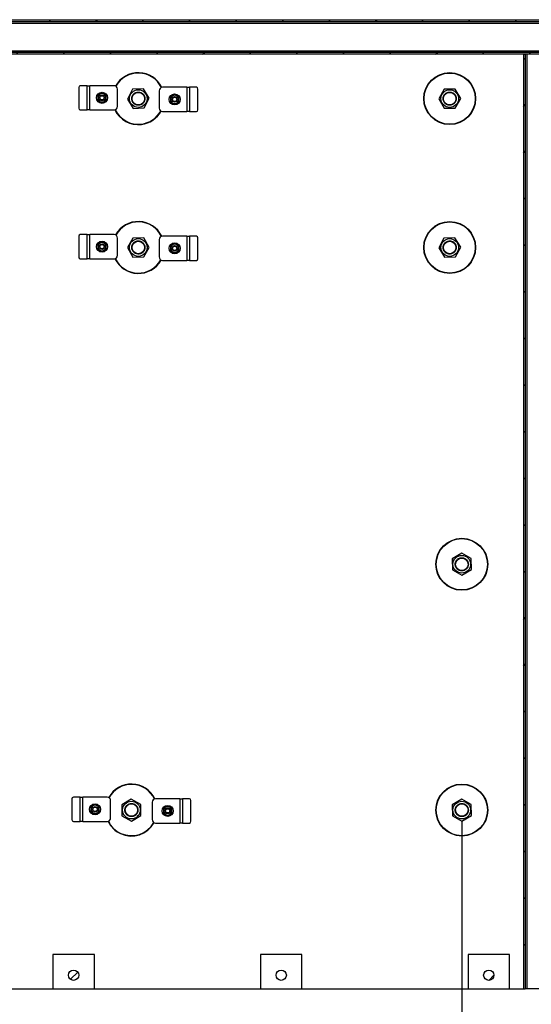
# Model space of a CAD drawing. Header units: millimetres. Extents: x 0 to 841, y 0 to 594.
# Tile 19 of 190: x 371 to 420, y 54 to 149. Entities that reach past the tile are written whole.
import ezdxf

# ---------------------------------------------------------------- set-up
doc = ezdxf.new("R2010")
doc.units = ezdxf.units.MM
doc.layers.add('COTES', color=1, linetype='Continuous')
doc.layers.add('TRAIT-FINS', color=9, linetype='Continuous')
doc.layers.add('TRAIT-FORT', color=4, linetype='Continuous', lineweight=25)
doc.styles.add('SLDTEXTSTYLE0', font='TXT', dxfattribs={"width": 0.75})
doc.dimstyles.new('SLDDIMSTYLE0', dxfattribs={"dimtxt": 3, "dimasz": 2, "dimexe": 0, "dimexo": 0.0625, "dimgap": 0.75, "dimtad": 1, "dimdec": 0, "dimlfac": 30, "dimrnd": 1e-09, "dimzin": 12, "dimdsep": 46, "dimtxsty": 'SLDTEXTSTYLE0', "dimsah": 1, "dimcen": 0.09, "dimadec": 0, "dimazin": 3, "dimtfac": 1, "dimtdec": 0, "dimtofl": 0, "dimtmove": 0, "dimatfit": 3, "dimfxl": 1, "dimfrac": 2, "dimtolj": 1, "dimtzin": 12, "dimarcsym": 0})

# ---------------------------------------------------------------- blocks, each defined once
blk = doc.blocks.new('_D_40')
at = {"layer": 'COTES', "color": 1, "transparency": 16777216}
for p, q in [((342.408, 72.034), (342.408, 44.83)), ((413.241, 72.034), (413.241, 44.83)), ((413.241, 45.83), (342.408, 45.83))]:
    blk.add_line(p, q, dxfattribs=at)
for points in [[(342.408, 45.83), (344.408, 45.33), (344.408, 46.33)], [(413.241, 45.83), (411.241, 46.33), (411.241, 45.33)]]:
    blk.add_solid(points, dxfattribs=at)
at = {"layer": 'COTES', "color": 1, "transparency": 16777216, "insert": (373.391, 49.698), "char_height": 3, "attachment_point": 1, "style": 'SLDTEXTSTYLE0'}
blk.add_mtext('2125', dxfattribs=at)
blk = doc.blocks.new('_D_41')
at = {"layer": 'COTES', "color": 1, "transparency": 16777216}
for p, q in [((507.741, 97.034), (507.741, 44.83)), ((413.241, 72.034), (413.241, 44.83)), ((507.741, 45.83), (413.241, 45.83))]:
    blk.add_line(p, q, dxfattribs=at)
for points in [[(413.241, 45.83), (415.241, 45.33), (415.241, 46.33)], [(507.741, 45.83), (505.741, 46.33), (505.741, 45.33)]]:
    blk.add_solid(points, dxfattribs=at)
at = {"layer": 'COTES', "color": 1, "transparency": 16777216, "insert": (456.058, 49.698), "char_height": 3, "attachment_point": 1, "style": 'SLDTEXTSTYLE0'}
blk.add_mtext('2835', dxfattribs=at)

msp = doc.modelspace()

# ---------------------------------------------------------------- hatches: boundary and pattern name
at = {"layer": 'TRAIT-FINS'}
h = msp.add_hatch(dxfattribs=at)
h.set_pattern_fill('ANSI31', color=9, style=0)
h.paths.add_polyline_path([(535.841, 149.134), (329.547, 149.134), (329.547, 148.968), (535.841, 148.968)], flags=0)
h = msp.add_hatch(dxfattribs=at)
h.set_pattern_fill('ANSI31', color=9, style=0)
h.paths.add_polyline_path([(535.841, 145.968), (329.547, 145.968), (329.547, 145.801), (535.841, 145.801)], flags=0)
h = msp.add_hatch(dxfattribs=at)
h.set_pattern_fill('ANSI31', color=9, style=0)
h.paths.add_polyline_path([(419.341, 145.801), (419.174, 145.801), (419.174, 55.83), (419.341, 55.83)], flags=0)
h = msp.add_hatch(dxfattribs=at)
h.set_pattern_fill('ANSI32', color=9, style=0)
edge = h.paths.add_edge_path(flags=0)
edge.add_arc((382.074, 141.534), 0.6, 0, 360)
h = msp.add_hatch(dxfattribs=at)
h.set_pattern_fill('ANSI32', color=9, style=0)
edge = h.paths.add_edge_path(flags=0)
edge.add_arc((412.074, 141.534), 0.6, 0, 360)
h = msp.add_hatch(dxfattribs=at)
h.set_pattern_fill('ANSI32', color=9, style=0)
edge = h.paths.add_edge_path(flags=0)
edge.add_arc((382.074, 127.201), 0.6, 0, 360)
h = msp.add_hatch(dxfattribs=at)
h.set_pattern_fill('ANSI32', color=9, style=0)
edge = h.paths.add_edge_path(flags=0)
edge.add_arc((412.074, 127.201), 0.6, 0, 360)
h = msp.add_hatch(dxfattribs=at)
h.set_pattern_fill('ANSI32', color=9, style=0)
edge = h.paths.add_edge_path(flags=0)
edge.add_arc((413.241, 96.701), 0.6, 0, 360)
h = msp.add_hatch(dxfattribs=at)
h.set_pattern_fill('ANSI32', color=9, style=0)
edge = h.paths.add_edge_path(flags=0)
edge.add_arc((381.408, 73.034), 0.6, 0, 360)
h = msp.add_hatch(dxfattribs=at)
h.set_pattern_fill('ANSI32', color=9, style=0)
edge = h.paths.add_edge_path(flags=0)
edge.add_arc((413.241, 73.034), 0.6, 0, 360)
h = msp.add_hatch(dxfattribs=at)
h.set_pattern_fill('ANSI31', color=9, style=0)
edge = h.paths.add_edge_path(flags=0)
edge.add_arc((375.841, 57.134), 0.5, 0, 360)
h = msp.add_hatch(dxfattribs=at)
h.set_pattern_fill('ANSI31', color=9, style=0)
edge = h.paths.add_edge_path(flags=0)
edge.add_arc((395.841, 57.134), 0.5, 0, 360)
h = msp.add_hatch(dxfattribs=at)
h.set_pattern_fill('ANSI31', color=9, style=0)
edge = h.paths.add_edge_path(flags=0)
edge.add_arc((415.841, 57.134), 0.5, 0, 360)

# ---------------------------------------------------------------- linework, layer by layer
at = {"layer": 'TRAIT-FORT', "color": 4, "linetype": 'Continuous', "lineweight": 25}
for p, q in [((329.547, 149.134), (535.841, 149.134)), ((329.547, 148.968), (535.841, 148.968)), ((329.547, 148.801), (535.841, 148.801)), ((329.547, 146.134), (535.841, 146.134)), ((535.841, 145.968), (329.547, 145.968)), ((535.841, 145.801), (329.547, 145.801)), ((419.174, 145.801), (419.174, 55.83)), ((419.174, 145.801), (419.341, 145.801)), ((419.341, 145.801), (419.341, 55.83)), ((419.508, 145.801), (419.508, 55.83)), ((376.338, 142.613), (376.338, 140.613)), ((377.142, 142.78), (376.482, 142.78)), ((377.142, 140.446), (377.142, 142.78)), ((377.142, 142.78), (377.408, 142.78)), ((379.742, 142.78), (377.408, 142.78)), ((377.408, 140.446), (377.408, 142.78)), ((380.075, 140.78), (380.075, 142.446)), ((381.508, 142.429), (381.017, 141.491)), ((382.566, 142.472), (381.508, 142.429)), ((383.132, 141.577), (382.566, 142.472)), ((384.073, 142.289), (384.073, 140.622)), ((386.74, 142.622), (384.407, 142.622)), ((386.74, 142.622), (386.74, 140.289)), ((386.74, 142.622), (387.007, 142.622)), ((387.007, 142.622), (387.007, 140.289)), ((387.666, 142.622), (387.007, 142.622)), ((387.811, 140.456), (387.811, 142.456)), ((411.534, 142.444), (411.016, 141.521)), ((412.592, 142.457), (411.534, 142.444)), ((413.133, 141.547), (412.592, 142.457)), ((381.017, 141.491), (381.582, 140.597)), ((382.64, 140.64), (383.132, 141.577)), ((411.016, 141.521), (411.556, 140.611)), ((412.614, 140.624), (413.133, 141.547)), ((376.482, 140.446), (377.142, 140.446)), ((377.408, 140.446), (377.142, 140.446)), ((377.408, 140.446), (379.742, 140.446)), ((381.582, 140.597), (382.64, 140.64)), ((411.556, 140.611), (412.614, 140.624)), ((384.407, 140.289), (386.74, 140.289)), ((387.007, 140.289), (386.74, 140.289)), ((387.007, 140.289), (387.666, 140.289)), ((376.338, 128.28), (376.338, 126.28)), ((377.142, 128.446), (376.482, 128.446)), ((377.142, 126.113), (377.142, 128.446)), ((377.142, 128.446), (377.408, 128.446)), ((379.742, 128.446), (377.408, 128.446)), ((377.408, 126.113), (377.408, 128.446)), ((380.075, 126.446), (380.075, 128.113)), ((381.534, 128.111), (381.016, 127.188)), ((382.592, 128.124), (381.534, 128.111)), ((383.133, 127.214), (382.592, 128.124)), ((386.74, 128.289), (384.407, 128.289)), ((386.74, 128.289), (386.74, 125.956)), ((386.74, 128.289), (387.007, 128.289)), ((387.007, 128.289), (387.007, 125.956)), ((387.666, 128.289), (387.007, 128.289)), ((387.811, 126.122), (387.811, 128.122)), ((411.508, 128.095), (411.017, 127.158)), ((412.566, 128.138), (411.508, 128.095)), ((413.132, 127.244), (412.566, 128.138)), ((381.016, 127.188), (381.556, 126.278)), ((382.614, 126.291), (383.133, 127.214)), ((384.073, 127.956), (384.073, 126.289)), ((411.017, 127.158), (411.582, 126.264)), ((412.64, 126.306), (413.132, 127.244)), ((376.482, 126.113), (377.142, 126.113)), ((377.408, 126.113), (377.142, 126.113)), ((377.408, 126.113), (379.742, 126.113)), ((381.556, 126.278), (382.614, 126.291)), ((411.582, 126.264), (412.64, 126.306)), ((384.407, 125.956), (386.74, 125.956)), ((387.007, 125.956), (386.74, 125.956)), ((387.007, 125.956), (387.666, 125.956)), ((413.228, 97.759), (412.318, 97.219)), ((414.151, 97.241), (413.228, 97.759)), ((412.318, 97.219), (412.331, 96.161)), ((414.164, 96.183), (414.151, 97.241)), ((412.331, 96.161), (413.254, 95.642)), ((413.254, 95.642), (414.164, 96.183)), ((375.671, 74.113), (375.671, 72.113)), ((376.475, 74.28), (375.815, 74.28)), ((376.475, 71.946), (376.475, 74.28)), ((376.475, 74.28), (376.742, 74.28)), ((379.075, 74.28), (376.742, 74.28)), ((376.742, 71.946), (376.742, 74.28)), ((379.408, 72.28), (379.408, 73.946)), ((381.395, 74.093), (380.485, 73.552)), ((382.318, 73.574), (381.395, 74.093)), ((386.073, 74.122), (383.74, 74.122)), ((386.073, 74.122), (386.073, 71.789)), ((386.073, 74.122), (386.34, 74.122)), ((386.34, 74.122), (386.34, 71.789)), ((387, 74.122), (386.34, 74.122)), ((387.144, 71.956), (387.144, 73.956)), ((413.228, 74.093), (412.318, 73.552)), ((414.151, 73.574), (413.228, 74.093)), ((380.485, 73.552), (380.497, 72.494)), ((382.331, 72.516), (382.318, 73.574)), ((383.407, 73.789), (383.407, 72.122)), ((412.318, 73.552), (412.331, 72.494)), ((414.164, 72.516), (414.151, 73.574)), ((380.497, 72.494), (381.42, 71.976)), ((381.42, 71.976), (382.331, 72.516)), ((412.331, 72.494), (413.254, 71.976)), ((413.254, 71.976), (414.164, 72.516)), ((375.815, 71.946), (376.475, 71.946)), ((376.742, 71.946), (376.475, 71.946)), ((376.742, 71.946), (379.075, 71.946)), ((383.74, 71.789), (386.073, 71.789)), ((386.34, 71.789), (386.073, 71.789)), ((386.34, 71.789), (387, 71.789)), ((377.841, 59.134), (373.841, 59.134)), ((373.841, 59.134), (373.841, 55.83)), ((377.841, 55.83), (377.841, 59.134)), ((393.841, 59.134), (393.841, 55.83)), ((397.841, 59.134), (393.841, 59.134)), ((397.841, 55.83), (397.841, 59.134)), ((417.841, 59.134), (413.841, 59.134)), ((413.841, 59.134), (413.841, 55.83)), ((417.841, 55.83), (417.841, 59.134)), ((357.841, 55.83), (373.841, 55.83)), ((373.841, 55.83), (377.841, 55.83)), ((377.841, 55.83), (393.841, 55.83)), ((393.841, 55.83), (397.841, 55.83)), ((397.841, 55.83), (413.841, 55.83)), ((413.841, 55.83), (417.841, 55.83)), ((417.841, 55.83), (419.174, 55.83)), ((419.174, 55.83), (419.341, 55.83)), ((419.508, 55.83), (419.341, 55.83)), ((422.174, 55.83), (419.508, 55.83))]:
    msp.add_line(p, q, dxfattribs=at)
for centre, radius in [((412.074, 141.534), 2.5), ((412.074, 141.534), 2.467), ((382.074, 141.534), 0.852), ((412.074, 141.534), 0.852), ((378.575, 141.613), 0.533), ((378.575, 141.613), 0.267), ((378.575, 141.613), 0.203), ((382.074, 141.534), 0.6), ((385.573, 141.456), 0.533), ((385.573, 141.456), 0.267), ((385.573, 141.456), 0.203), ((412.074, 141.534), 0.6), ((412.074, 127.201), 2.5), ((412.074, 127.201), 2.467), ((382.074, 127.201), 0.852), ((412.074, 127.201), 0.852), ((378.575, 127.28), 0.533), ((378.575, 127.28), 0.267), ((378.575, 127.28), 0.203), ((382.074, 127.201), 0.6), ((385.573, 127.122), 0.533), ((385.573, 127.122), 0.267), ((385.573, 127.122), 0.203), ((412.074, 127.201), 0.6), ((413.241, 96.701), 2.5), ((413.241, 96.701), 2.467), ((413.241, 96.701), 0.852), ((413.241, 96.701), 0.6), ((413.241, 73.034), 2.5), ((413.241, 73.034), 2.467), ((377.908, 73.113), 0.533), ((377.908, 73.113), 0.267), ((377.908, 73.113), 0.203), ((381.408, 73.034), 0.852), ((381.408, 73.034), 0.6), ((384.907, 72.956), 0.533), ((384.907, 72.956), 0.267), ((384.907, 72.956), 0.203), ((413.241, 73.034), 0.852), ((413.241, 73.034), 0.6), ((375.841, 57.134), 0.5), ((395.841, 57.134), 0.5), ((415.841, 57.134), 0.5)]:
    msp.add_circle(centre, radius, dxfattribs=at)
for centre, radius, start, end in [((382.074, 141.534), 2.5, 25.56706, 151.00638), ((382.074, 141.534), 2.467, 25.69337, 151.00373), ((376.494, 142.623), 0.157, 94.40195, 183.81126), ((379.742, 142.446), 0.333, 360, 90), ((384.407, 142.289), 0.333, 90, 180), ((387.654, 142.466), 0.157, 356.18874, 85.59805), ((378.575, 141.613), 0.4, 120, 180), ((378.575, 141.613), 0.4, 180, 240), ((378.575, 141.613), 0.4, 60, 120), ((378.575, 141.613), 0.4, 240, 300), ((378.575, 141.613), 0.4, 0, 60), ((378.575, 141.613), 0.4, 300, 0), ((385.573, 141.456), 0.4, 120, 180), ((385.573, 141.456), 0.4, 180, 240), ((385.573, 141.456), 0.4, 60, 120), ((385.573, 141.456), 0.4, 0, 60), ((385.573, 141.456), 0.4, 300, 0), ((376.494, 140.602), 0.157, 176.18874, 265.59805), ((379.742, 140.78), 0.333, 270, 360), ((382.074, 141.534), 2.5, 205.56706, 276.9484), ((382.074, 141.534), 2.467, 205.69337, 276.9484), ((382.074, 141.534), 2.467, 276.9484, 331.00373), ((382.074, 141.534), 2.5, 276.9484, 331.00638), ((384.407, 140.622), 0.333, 180, 270), ((385.573, 141.456), 0.4, 240, 300), ((387.654, 140.445), 0.157, 274.40195, 3.81126), ((382.074, 127.201), 2.5, 25.56706, 151.00638), ((382.074, 127.201), 2.467, 25.69337, 151.00373), ((376.494, 128.29), 0.157, 94.40195, 183.81126), ((379.742, 128.113), 0.333, 360, 90), ((384.407, 127.956), 0.333, 90, 180), ((387.654, 128.133), 0.157, 356.18874, 85.59805), ((378.575, 127.28), 0.4, 120, 180), ((378.575, 127.28), 0.4, 180, 240), ((378.575, 127.28), 0.4, 60, 120), ((378.575, 127.28), 0.4, 0, 60), ((378.575, 127.28), 0.4, 300, 0), ((385.573, 127.122), 0.4, 120, 180), ((385.573, 127.122), 0.4, 180, 240), ((385.573, 127.122), 0.4, 60, 120), ((385.573, 127.122), 0.4, 0, 60), ((385.573, 127.122), 0.4, 300, 0), ((376.494, 126.269), 0.157, 176.18874, 265.59805), ((378.575, 127.28), 0.4, 240, 300), ((379.742, 126.446), 0.333, 270, 360), ((382.074, 127.201), 2.5, 205.56706, 331.00638), ((382.074, 127.201), 2.467, 205.69337, 331.00373), ((384.407, 126.289), 0.333, 180, 270), ((385.573, 127.122), 0.4, 240, 300), ((387.654, 126.112), 0.157, 274.40195, 3.81126), ((381.408, 73.034), 2.5, 25.56706, 151.00638), ((381.408, 73.034), 2.467, 25.69337, 151.00373), ((375.827, 74.123), 0.157, 94.40195, 183.81126), ((379.075, 73.946), 0.333, 360, 90), ((383.74, 73.789), 0.333, 90, 180), ((386.988, 73.966), 0.157, 356.18874, 85.59805), ((377.908, 73.113), 0.4, 120, 180), ((377.908, 73.113), 0.4, 180, 240), ((377.908, 73.113), 0.4, 60, 120), ((377.908, 73.113), 0.4, 0, 60), ((377.908, 73.113), 0.4, 300, 0), ((384.907, 72.956), 0.4, 120, 180), ((384.907, 72.956), 0.4, 60, 120), ((384.907, 72.956), 0.4, 0, 60), ((375.827, 72.102), 0.157, 176.18874, 265.59805), ((377.908, 73.113), 0.4, 240, 300), ((379.075, 72.28), 0.333, 270, 360), ((383.74, 72.122), 0.333, 180, 270), ((384.907, 72.956), 0.4, 180, 240), ((384.907, 72.956), 0.4, 240, 300), ((384.907, 72.956), 0.4, 300, 0), ((381.408, 73.034), 2.5, 205.56706, 245.32581), ((381.408, 73.034), 2.467, 205.69337, 245.32581), ((381.408, 73.034), 2.5, 245.32581, 331.00638), ((381.408, 73.034), 2.467, 245.32581, 331.00373), ((386.988, 71.945), 0.157, 274.40195, 3.81126)]:
    msp.add_arc(centre, radius, start, end, dxfattribs=at)
for points, knots in [([(378.375, 141.959), (378.342, 141.94), (378.275, 141.901), (378.208, 141.863), (378.175, 141.844)], [0, 0, 0, 0, 0.497844, 1, 1, 1, 1]), ([(378.175, 141.844), (378.175, 141.806), (378.175, 141.729), (378.175, 141.652), (378.175, 141.613)], [0, 0, 0, 0, 0.4981655, 1, 1, 1, 1]), ([(378.175, 141.613), (378.175, 141.574), (378.175, 141.497), (378.175, 141.42), (378.175, 141.382)], [0, 0, 0, 0, 0.497844, 1, 1, 1, 1]), ([(378.175, 141.382), (378.208, 141.363), (378.274, 141.325), (378.341, 141.286), (378.375, 141.266)], [0, 0, 0, 0, 0.498165, 1, 1, 1, 1]), ([(378.575, 142.075), (378.542, 142.056), (378.476, 142.017), (378.409, 141.979), (378.375, 141.959)], [0, 0, 0, 0, 0.498165, 1, 1, 1, 1]), ([(378.375, 141.266), (378.408, 141.247), (378.476, 141.208), (378.542, 141.17), (378.575, 141.151)], [0, 0, 0, 0, 0.4978437, 1, 1, 1, 1]), ([(378.775, 141.959), (378.742, 141.979), (378.675, 142.017), (378.608, 142.056), (378.575, 142.075)], [0, 0, 0, 0, 0.497844, 1, 1, 1, 1]), ([(378.575, 141.151), (378.608, 141.17), (378.674, 141.208), (378.741, 141.247), (378.775, 141.266)], [0, 0, 0, 0, 0.498165, 1, 1, 1, 1]), ([(378.975, 141.844), (378.942, 141.863), (378.876, 141.901), (378.809, 141.94), (378.775, 141.959)], [0, 0, 0, 0, 0.498165, 1, 1, 1, 1]), ([(378.775, 141.266), (378.808, 141.286), (378.876, 141.324), (378.942, 141.363), (378.975, 141.382)], [0, 0, 0, 0, 0.497844, 1, 1, 1, 1]), ([(378.975, 141.613), (378.975, 141.651), (378.975, 141.729), (378.975, 141.805), (378.975, 141.844)], [0, 0, 0, 0, 0.497844, 1, 1, 1, 1]), ([(378.975, 141.382), (378.975, 141.42), (378.975, 141.497), (378.975, 141.574), (378.975, 141.613)], [0, 0, 0, 0, 0.498165, 1, 1, 1, 1]), ([(381.78, 140.973), (381.747, 140.993), (381.678, 141.034), (381.59, 141.12), (381.517, 141.224), (381.465, 141.344), (381.444, 141.451), (381.44, 141.537), (381.445, 141.621), (381.464, 141.721), (381.497, 141.793), (381.513, 141.828)], [0, 0, 0, 0, 0.116497, 0.239972, 0.36858, 0.499917, 0.631255, 0.695633, 0.760028, 0.883503, 1, 1, 1, 1]), ([(381.513, 141.828), (381.533, 141.862), (381.574, 141.93), (381.66, 142.018), (381.764, 142.092), (381.884, 142.143), (381.991, 142.165), (382.077, 142.169), (382.161, 142.164), (382.26, 142.143), (382.37, 142.098), (382.47, 142.034), (382.558, 141.949), (382.632, 141.844), (382.683, 141.724), (382.705, 141.617), (382.709, 141.531), (382.704, 141.447), (382.684, 141.348), (382.651, 141.275), (382.635, 141.24)], [0, 0, 0, 0, 0.0582484, 0.1199858, 0.18429, 0.2499587, 0.3156275, 0.3478164, 0.3800142, 0.4417516, 0.5, 0.5582484, 0.6199858, 0.68429, 0.7499587, 0.8156275, 0.8478164, 0.8800142, 0.9417516, 1, 1, 1, 1]), ([(385.373, 141.802), (385.34, 141.783), (385.273, 141.744), (385.207, 141.706), (385.173, 141.686)], [0, 0, 0, 0, 0.4978437, 1, 1, 1, 1]), ([(385.173, 141.686), (385.173, 141.648), (385.173, 141.572), (385.173, 141.494), (385.173, 141.456)], [0, 0, 0, 0, 0.4981655, 1, 1, 1, 1]), ([(385.173, 141.456), (385.173, 141.417), (385.173, 141.339), (385.173, 141.263), (385.173, 141.225)], [0, 0, 0, 0, 0.497844, 1, 1, 1, 1]), ([(385.573, 141.917), (385.54, 141.898), (385.474, 141.86), (385.407, 141.821), (385.373, 141.802)], [0, 0, 0, 0, 0.4981655, 1, 1, 1, 1]), ([(385.773, 141.802), (385.74, 141.821), (385.673, 141.86), (385.607, 141.898), (385.573, 141.917)], [0, 0, 0, 0, 0.4978437, 1, 1, 1, 1]), ([(385.973, 141.686), (385.94, 141.706), (385.874, 141.744), (385.807, 141.782), (385.773, 141.802)], [0, 0, 0, 0, 0.498165, 1, 1, 1, 1]), ([(385.973, 141.456), (385.973, 141.494), (385.973, 141.572), (385.973, 141.648), (385.973, 141.686)], [0, 0, 0, 0, 0.4978437, 1, 1, 1, 1]), ([(385.973, 141.225), (385.973, 141.263), (385.973, 141.339), (385.973, 141.417), (385.973, 141.456)], [0, 0, 0, 0, 0.498165, 1, 1, 1, 1]), ([(411.53, 141.211), (411.512, 141.245), (411.475, 141.316), (411.445, 141.435), (411.437, 141.563), (411.456, 141.692), (411.494, 141.794), (411.536, 141.87), (411.584, 141.938), (411.652, 142.013), (411.719, 142.057), (411.751, 142.079)], [0, 0, 0, 0, 0.116497, 0.239972, 0.36858, 0.499917, 0.631255, 0.695633, 0.760028, 0.883503, 1, 1, 1, 1]), ([(412.619, 141.857), (412.637, 141.823), (412.674, 141.753), (412.704, 141.633), (412.711, 141.506), (412.692, 141.377), (412.655, 141.274), (412.613, 141.199), (412.565, 141.13), (412.495, 141.056), (412.399, 140.987), (412.292, 140.936), (412.173, 140.904), (412.046, 140.897), (411.917, 140.916), (411.814, 140.954), (411.739, 140.996), (411.67, 141.044), (411.595, 141.112), (411.551, 141.179), (411.53, 141.211)], [0, 0, 0, 0, 0.058248, 0.119986, 0.18429, 0.249959, 0.315627, 0.347816, 0.380014, 0.441752, 0.5, 0.558248, 0.619986, 0.68429, 0.749959, 0.815627, 0.847816, 0.880014, 0.941752, 1, 1, 1, 1]), ([(411.751, 142.079), (411.785, 142.097), (411.856, 142.134), (411.975, 142.164), (412.103, 142.171), (412.232, 142.152), (412.334, 142.115), (412.41, 142.073), (412.478, 142.025), (412.553, 141.956), (412.597, 141.89), (412.619, 141.857)], [0, 0, 0, 0, 0.116497, 0.239972, 0.36858, 0.499917, 0.631255, 0.695633, 0.760028, 0.883503, 1, 1, 1, 1]), ([(382.635, 141.24), (382.615, 141.207), (382.575, 141.138), (382.489, 141.05), (382.384, 140.977), (382.264, 140.925), (382.157, 140.904), (382.071, 140.9), (381.987, 140.905), (381.888, 140.924), (381.815, 140.957), (381.78, 140.973)], [0, 0, 0, 0, 0.116497, 0.239972, 0.36858, 0.499917, 0.631255, 0.695633, 0.760028, 0.883503, 1, 1, 1, 1]), ([(385.173, 141.225), (385.206, 141.206), (385.273, 141.167), (385.34, 141.129), (385.373, 141.109)], [0, 0, 0, 0, 0.498165, 1, 1, 1, 1]), ([(385.373, 141.109), (385.407, 141.09), (385.474, 141.051), (385.54, 141.013), (385.573, 140.994)], [0, 0, 0, 0, 0.497844, 1, 1, 1, 1]), ([(385.573, 140.994), (385.606, 141.013), (385.673, 141.051), (385.74, 141.09), (385.773, 141.109)], [0, 0, 0, 0, 0.498165, 1, 1, 1, 1]), ([(385.773, 141.109), (385.807, 141.128), (385.874, 141.167), (385.94, 141.205), (385.973, 141.225)], [0, 0, 0, 0, 0.497844, 1, 1, 1, 1]), ([(378.375, 127.626), (378.342, 127.607), (378.275, 127.568), (378.208, 127.53), (378.175, 127.51)], [0, 0, 0, 0, 0.497844, 1, 1, 1, 1]), ([(378.175, 127.51), (378.175, 127.472), (378.175, 127.396), (378.175, 127.318), (378.175, 127.28)], [0, 0, 0, 0, 0.4981655, 1, 1, 1, 1]), ([(378.175, 127.28), (378.175, 127.241), (378.175, 127.163), (378.175, 127.087), (378.175, 127.049)], [0, 0, 0, 0, 0.497844, 1, 1, 1, 1]), ([(378.175, 127.049), (378.208, 127.03), (378.274, 126.991), (378.341, 126.953), (378.375, 126.933)], [0, 0, 0, 0, 0.498165, 1, 1, 1, 1]), ([(378.575, 127.741), (378.542, 127.722), (378.476, 127.684), (378.409, 127.645), (378.375, 127.626)], [0, 0, 0, 0, 0.498165, 1, 1, 1, 1]), ([(378.775, 127.626), (378.742, 127.645), (378.675, 127.684), (378.608, 127.722), (378.575, 127.741)], [0, 0, 0, 0, 0.497844, 1, 1, 1, 1]), ([(378.975, 127.51), (378.942, 127.53), (378.876, 127.568), (378.809, 127.607), (378.775, 127.626)], [0, 0, 0, 0, 0.498165, 1, 1, 1, 1]), ([(378.775, 126.933), (378.808, 126.952), (378.876, 126.991), (378.942, 127.029), (378.975, 127.049)], [0, 0, 0, 0, 0.497844, 1, 1, 1, 1]), ([(378.975, 127.28), (378.975, 127.318), (378.975, 127.396), (378.975, 127.472), (378.975, 127.51)], [0, 0, 0, 0, 0.497844, 1, 1, 1, 1]), ([(378.975, 127.049), (378.975, 127.087), (378.975, 127.163), (378.975, 127.241), (378.975, 127.28)], [0, 0, 0, 0, 0.498165, 1, 1, 1, 1]), ([(381.53, 126.878), (381.512, 126.912), (381.475, 126.982), (381.445, 127.102), (381.437, 127.229), (381.456, 127.358), (381.494, 127.461), (381.536, 127.536), (381.583, 127.605), (381.653, 127.679), (381.749, 127.749), (381.856, 127.8), (381.975, 127.831), (382.103, 127.838), (382.232, 127.819), (382.334, 127.781), (382.41, 127.739), (382.478, 127.692), (382.553, 127.623), (382.597, 127.556), (382.619, 127.524)], [0, 0, 0, 0, 0.0582484, 0.1199858, 0.18429, 0.2499587, 0.3156275, 0.3478164, 0.3800142, 0.4417516, 0.5, 0.5582484, 0.6199858, 0.68429, 0.7499587, 0.8156275, 0.8478164, 0.8800142, 0.9417516, 1, 1, 1, 1]), ([(382.619, 127.524), (382.637, 127.49), (382.674, 127.419), (382.704, 127.3), (382.711, 127.172), (382.692, 127.043), (382.655, 126.941), (382.613, 126.865), (382.565, 126.797), (382.496, 126.722), (382.43, 126.678), (382.397, 126.656)], [0, 0, 0, 0, 0.116497, 0.239972, 0.36858, 0.499917, 0.631255, 0.695633, 0.760028, 0.883503, 1, 1, 1, 1]), ([(385.373, 127.469), (385.34, 127.449), (385.273, 127.411), (385.207, 127.372), (385.173, 127.353)], [0, 0, 0, 0, 0.4978437, 1, 1, 1, 1]), ([(385.173, 127.353), (385.173, 127.315), (385.173, 127.239), (385.173, 127.161), (385.173, 127.122)], [0, 0, 0, 0, 0.4981655, 1, 1, 1, 1]), ([(385.173, 127.122), (385.173, 127.084), (385.173, 127.006), (385.173, 126.93), (385.173, 126.891)], [0, 0, 0, 0, 0.497844, 1, 1, 1, 1]), ([(385.573, 127.584), (385.54, 127.565), (385.474, 127.527), (385.407, 127.488), (385.373, 127.469)], [0, 0, 0, 0, 0.4981655, 1, 1, 1, 1]), ([(385.773, 127.469), (385.74, 127.488), (385.673, 127.527), (385.607, 127.565), (385.573, 127.584)], [0, 0, 0, 0, 0.4978437, 1, 1, 1, 1]), ([(385.973, 127.353), (385.94, 127.372), (385.874, 127.41), (385.807, 127.449), (385.773, 127.469)], [0, 0, 0, 0, 0.498165, 1, 1, 1, 1]), ([(385.973, 127.122), (385.973, 127.161), (385.973, 127.238), (385.973, 127.315), (385.973, 127.353)], [0, 0, 0, 0, 0.4978437, 1, 1, 1, 1]), ([(385.973, 126.891), (385.973, 126.929), (385.973, 127.006), (385.973, 127.083), (385.973, 127.122)], [0, 0, 0, 0, 0.498165, 1, 1, 1, 1]), ([(412.635, 126.907), (412.615, 126.873), (412.575, 126.805), (412.489, 126.717), (412.384, 126.643), (412.264, 126.592), (412.157, 126.57), (412.071, 126.566), (411.987, 126.571), (411.888, 126.592), (411.778, 126.637), (411.679, 126.701), (411.59, 126.786), (411.517, 126.891), (411.465, 127.011), (411.444, 127.118), (411.44, 127.204), (411.445, 127.288), (411.464, 127.388), (411.497, 127.46), (411.513, 127.495)], [0, 0, 0, 0, 0.058248, 0.119986, 0.18429, 0.249959, 0.315627, 0.347816, 0.380014, 0.441752, 0.5, 0.558248, 0.619986, 0.68429, 0.749959, 0.815627, 0.847816, 0.880014, 0.941752, 1, 1, 1, 1]), ([(411.513, 127.495), (411.533, 127.528), (411.574, 127.597), (411.66, 127.685), (411.764, 127.758), (411.884, 127.81), (411.991, 127.831), (412.078, 127.835), (412.161, 127.83), (412.261, 127.811), (412.333, 127.778), (412.368, 127.762)], [0, 0, 0, 0, 0.116497, 0.239972, 0.36858, 0.499917, 0.631255, 0.695633, 0.760028, 0.883503, 1, 1, 1, 1]), ([(412.368, 127.762), (412.402, 127.742), (412.47, 127.701), (412.558, 127.615), (412.632, 127.511), (412.683, 127.391), (412.705, 127.284), (412.709, 127.198), (412.704, 127.114), (412.684, 127.014), (412.651, 126.942), (412.635, 126.907)], [0, 0, 0, 0, 0.1164968, 0.2399717, 0.3685799, 0.4999174, 0.6312549, 0.6956328, 0.7600283, 0.8835032, 1, 1, 1, 1]), ([(378.375, 126.933), (378.408, 126.914), (378.476, 126.875), (378.542, 126.837), (378.575, 126.818)], [0, 0, 0, 0, 0.4978437, 1, 1, 1, 1]), ([(378.575, 126.818), (378.608, 126.837), (378.674, 126.875), (378.741, 126.914), (378.775, 126.933)], [0, 0, 0, 0, 0.498165, 1, 1, 1, 1]), ([(382.397, 126.656), (382.363, 126.638), (382.293, 126.601), (382.173, 126.571), (382.046, 126.564), (381.917, 126.583), (381.814, 126.621), (381.739, 126.662), (381.67, 126.71), (381.595, 126.779), (381.551, 126.845), (381.53, 126.878)], [0, 0, 0, 0, 0.116497, 0.239972, 0.36858, 0.499917, 0.631255, 0.695633, 0.760028, 0.883503, 1, 1, 1, 1]), ([(385.173, 126.891), (385.206, 126.872), (385.273, 126.834), (385.34, 126.795), (385.373, 126.776)], [0, 0, 0, 0, 0.498165, 1, 1, 1, 1]), ([(385.373, 126.776), (385.407, 126.756), (385.474, 126.718), (385.54, 126.68), (385.573, 126.66)], [0, 0, 0, 0, 0.497844, 1, 1, 1, 1]), ([(385.573, 126.66), (385.606, 126.679), (385.673, 126.718), (385.74, 126.756), (385.773, 126.776)], [0, 0, 0, 0, 0.498165, 1, 1, 1, 1]), ([(385.773, 126.776), (385.807, 126.795), (385.874, 126.834), (385.94, 126.872), (385.973, 126.891)], [0, 0, 0, 0, 0.497844, 1, 1, 1, 1]), ([(412.696, 96.378), (412.678, 96.412), (412.641, 96.482), (412.611, 96.602), (412.604, 96.729), (412.623, 96.858), (412.661, 96.961), (412.702, 97.036), (412.75, 97.105), (412.819, 97.18), (412.885, 97.224), (412.918, 97.245)], [0, 0, 0, 0, 0.116497, 0.239972, 0.36858, 0.499917, 0.631255, 0.695633, 0.760028, 0.883503, 1, 1, 1, 1]), ([(412.918, 97.245), (412.952, 97.263), (413.022, 97.3), (413.142, 97.33), (413.269, 97.338), (413.398, 97.319), (413.501, 97.281), (413.576, 97.239), (413.645, 97.192), (413.719, 97.122), (413.789, 97.026), (413.84, 96.919), (413.871, 96.8), (413.878, 96.672), (413.859, 96.543), (413.821, 96.441), (413.779, 96.365), (413.732, 96.297), (413.663, 96.222), (413.596, 96.178), (413.564, 96.156)], [0, 0, 0, 0, 0.0582484, 0.1199858, 0.18429, 0.2499587, 0.3156275, 0.3478164, 0.3800142, 0.4417516, 0.5, 0.5582484, 0.6199858, 0.68429, 0.7499587, 0.8156275, 0.8478164, 0.8800142, 0.9417516, 1, 1, 1, 1]), ([(413.564, 96.156), (413.53, 96.138), (413.459, 96.101), (413.34, 96.071), (413.212, 96.064), (413.083, 96.083), (412.981, 96.121), (412.905, 96.162), (412.837, 96.21), (412.762, 96.279), (412.718, 96.345), (412.696, 96.378)], [0, 0, 0, 0, 0.116497, 0.239972, 0.36858, 0.499917, 0.631255, 0.695633, 0.760028, 0.883503, 1, 1, 1, 1]), ([(377.708, 73.459), (377.675, 73.44), (377.608, 73.401), (377.542, 73.363), (377.508, 73.344)], [0, 0, 0, 0, 0.4978438, 1, 1, 1, 1]), ([(377.508, 73.344), (377.508, 73.306), (377.508, 73.229), (377.508, 73.152), (377.508, 73.113)], [0, 0, 0, 0, 0.4981655, 1, 1, 1, 1]), ([(377.508, 73.113), (377.508, 73.074), (377.508, 72.997), (377.508, 72.92), (377.508, 72.882)], [0, 0, 0, 0, 0.497844, 1, 1, 1, 1]), ([(377.908, 73.575), (377.875, 73.556), (377.809, 73.517), (377.742, 73.479), (377.708, 73.459)], [0, 0, 0, 0, 0.498165, 1, 1, 1, 1]), ([(378.108, 73.459), (378.075, 73.479), (378.008, 73.517), (377.942, 73.556), (377.908, 73.575)], [0, 0, 0, 0, 0.4978438, 1, 1, 1, 1]), ([(378.308, 73.344), (378.275, 73.363), (378.209, 73.401), (378.142, 73.44), (378.108, 73.459)], [0, 0, 0, 0, 0.498165, 1, 1, 1, 1]), ([(378.308, 73.113), (378.308, 73.151), (378.308, 73.229), (378.308, 73.305), (378.308, 73.344)], [0, 0, 0, 0, 0.497844, 1, 1, 1, 1]), ([(378.308, 72.882), (378.308, 72.92), (378.308, 72.997), (378.308, 73.074), (378.308, 73.113)], [0, 0, 0, 0, 0.498165, 1, 1, 1, 1]), ([(380.863, 72.711), (380.845, 72.745), (380.808, 72.816), (380.778, 72.935), (380.77, 73.063), (380.789, 73.192), (380.827, 73.294), (380.869, 73.37), (380.917, 73.438), (380.986, 73.513), (381.052, 73.557), (381.084, 73.579)], [0, 0, 0, 0, 0.1164968, 0.2399717, 0.3685799, 0.4999174, 0.6312549, 0.6956328, 0.7600283, 0.8835032, 1, 1, 1, 1]), ([(381.084, 73.579), (381.119, 73.597), (381.189, 73.634), (381.309, 73.664), (381.436, 73.671), (381.565, 73.652), (381.668, 73.615), (381.743, 73.573), (381.812, 73.525), (381.886, 73.455), (381.955, 73.359), (382.006, 73.252), (382.037, 73.133), (382.045, 73.006), (382.026, 72.877), (381.988, 72.774), (381.946, 72.699), (381.898, 72.63), (381.829, 72.555), (381.763, 72.511), (381.731, 72.49)], [0, 0, 0, 0, 0.058248, 0.119986, 0.18429, 0.249959, 0.315627, 0.347816, 0.380014, 0.441752, 0.5, 0.558248, 0.619986, 0.68429, 0.749959, 0.815627, 0.847816, 0.880014, 0.941752, 1, 1, 1, 1]), ([(384.707, 73.302), (384.673, 73.283), (384.606, 73.244), (384.54, 73.206), (384.507, 73.186)], [0, 0, 0, 0, 0.4978437, 1, 1, 1, 1]), ([(384.507, 73.186), (384.507, 73.148), (384.507, 73.072), (384.507, 72.994), (384.507, 72.956)], [0, 0, 0, 0, 0.4981655, 1, 1, 1, 1]), ([(384.907, 73.417), (384.874, 73.398), (384.807, 73.36), (384.74, 73.321), (384.707, 73.302)], [0, 0, 0, 0, 0.498165, 1, 1, 1, 1]), ([(385.107, 73.302), (385.073, 73.321), (385.006, 73.36), (384.94, 73.398), (384.907, 73.417)], [0, 0, 0, 0, 0.4978437, 1, 1, 1, 1]), ([(385.307, 73.186), (385.274, 73.206), (385.207, 73.244), (385.14, 73.282), (385.107, 73.302)], [0, 0, 0, 0, 0.498165, 1, 1, 1, 1]), ([(385.307, 72.956), (385.307, 72.994), (385.307, 73.072), (385.307, 73.148), (385.307, 73.186)], [0, 0, 0, 0, 0.497844, 1, 1, 1, 1]), ([(412.696, 72.711), (412.678, 72.745), (412.641, 72.816), (412.611, 72.935), (412.604, 73.063), (412.623, 73.192), (412.661, 73.294), (412.702, 73.37), (412.75, 73.438), (412.819, 73.513), (412.885, 73.557), (412.918, 73.579)], [0, 0, 0, 0, 0.116497, 0.239972, 0.36858, 0.499917, 0.631255, 0.695633, 0.760028, 0.883503, 1, 1, 1, 1]), ([(412.918, 73.579), (412.952, 73.597), (413.022, 73.634), (413.142, 73.664), (413.269, 73.671), (413.398, 73.652), (413.501, 73.615), (413.576, 73.573), (413.645, 73.525), (413.719, 73.455), (413.789, 73.359), (413.84, 73.252), (413.871, 73.133), (413.878, 73.006), (413.859, 72.877), (413.821, 72.774), (413.779, 72.699), (413.732, 72.63), (413.663, 72.555), (413.596, 72.511), (413.564, 72.49)], [0, 0, 0, 0, 0.0582484, 0.1199858, 0.18429, 0.2499587, 0.3156275, 0.3478164, 0.3800142, 0.4417516, 0.5, 0.5582484, 0.6199858, 0.68429, 0.7499587, 0.8156275, 0.8478164, 0.8800142, 0.9417516, 1, 1, 1, 1]), ([(377.508, 72.882), (377.541, 72.863), (377.608, 72.825), (377.675, 72.786), (377.708, 72.766)], [0, 0, 0, 0, 0.4981655, 1, 1, 1, 1]), ([(377.708, 72.766), (377.742, 72.747), (377.809, 72.708), (377.875, 72.67), (377.908, 72.651)], [0, 0, 0, 0, 0.4978437, 1, 1, 1, 1]), ([(377.908, 72.651), (377.941, 72.67), (378.008, 72.708), (378.075, 72.747), (378.108, 72.766)], [0, 0, 0, 0, 0.498165, 1, 1, 1, 1]), ([(378.108, 72.766), (378.142, 72.786), (378.209, 72.824), (378.275, 72.863), (378.308, 72.882)], [0, 0, 0, 0, 0.497844, 1, 1, 1, 1]), ([(381.731, 72.49), (381.697, 72.472), (381.626, 72.435), (381.506, 72.405), (381.379, 72.397), (381.25, 72.416), (381.148, 72.454), (381.072, 72.496), (381.004, 72.544), (380.929, 72.612), (380.884, 72.679), (380.863, 72.711)], [0, 0, 0, 0, 0.1164968, 0.2399717, 0.3685799, 0.4999174, 0.6312549, 0.6956328, 0.7600283, 0.8835032, 1, 1, 1, 1]), ([(384.507, 72.956), (384.507, 72.917), (384.507, 72.839), (384.507, 72.763), (384.507, 72.725)], [0, 0, 0, 0, 0.497844, 1, 1, 1, 1]), ([(384.507, 72.725), (384.54, 72.706), (384.606, 72.667), (384.673, 72.629), (384.707, 72.609)], [0, 0, 0, 0, 0.4981655, 1, 1, 1, 1]), ([(384.707, 72.609), (384.74, 72.59), (384.807, 72.551), (384.873, 72.513), (384.907, 72.494)], [0, 0, 0, 0, 0.497844, 1, 1, 1, 1]), ([(384.907, 72.494), (384.94, 72.513), (385.006, 72.551), (385.073, 72.59), (385.107, 72.609)], [0, 0, 0, 0, 0.498165, 1, 1, 1, 1]), ([(385.107, 72.609), (385.14, 72.628), (385.207, 72.667), (385.273, 72.705), (385.307, 72.725)], [0, 0, 0, 0, 0.4978438, 1, 1, 1, 1]), ([(385.307, 72.725), (385.307, 72.763), (385.307, 72.839), (385.307, 72.917), (385.307, 72.956)], [0, 0, 0, 0, 0.498165, 1, 1, 1, 1]), ([(413.564, 72.49), (413.53, 72.472), (413.459, 72.435), (413.34, 72.405), (413.212, 72.397), (413.083, 72.416), (412.981, 72.454), (412.905, 72.496), (412.837, 72.544), (412.762, 72.612), (412.718, 72.679), (412.696, 72.711)], [0, 0, 0, 0, 0.1164968, 0.2399717, 0.3685799, 0.4999174, 0.6312549, 0.6956328, 0.7600283, 0.8835032, 1, 1, 1, 1])]:
    msp.add_open_spline(points, degree=3, knots=knots, dxfattribs=at)

# ---------------------------------------------------------------- dimensions: what is measured, and where the dimension line sits
at = {"layer": 'COTES', "color": 1}
dim = msp.add_linear_dim(base=(413.241, 45.83), p1=(507.741, 98.034), p2=(413.241, 73.034), dimstyle='SLDDIMSTYLE0', dxfattribs=at)
dim.commit()
dim.dimension.update_dxf_attribs({"geometry": '_D_41', "text_midpoint": (460.491, 45.83), "dimtype": 160})
dim = msp.add_linear_dim(base=(342.408, 45.83), p1=(413.241, 73.034), p2=(342.408, 73.034), angle=0, dimstyle='SLDDIMSTYLE0', dxfattribs=at)
dim.commit()
dim.dimension.update_dxf_attribs({"geometry": '_D_40', "text_midpoint": (377.824, 45.83), "dimtype": 160})

doc.saveas('drawing.dxf')
